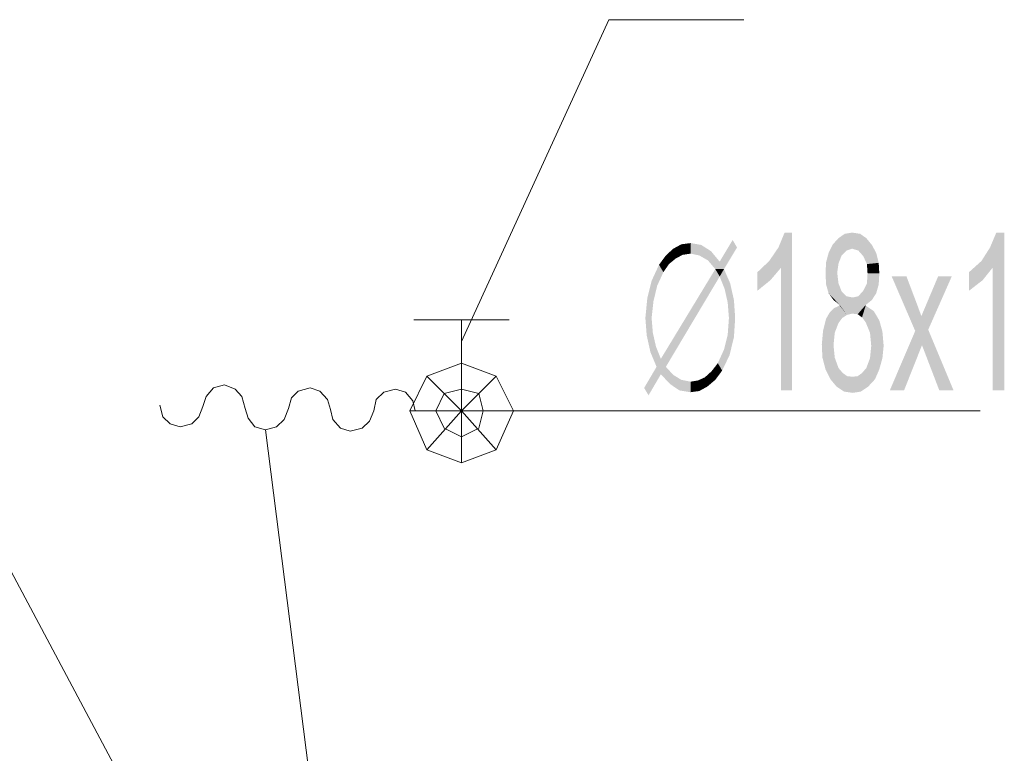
# Model space of a CAD drawing. Header units: millimetres. Extents: x -2626 to 2068, y -6169 to 7214.
# Tile 87 of 144: x -669 to -541, y -4929 to -4834. Entities that reach past the tile are written whole.
import ezdxf

# ---------------------------------------------------------------- set-up
doc = ezdxf.new("R2010")
doc.units = ezdxf.units.MM
doc.layers.get('0').update_dxf_attribs({"color": 252})

msp = doc.modelspace()

# ---------------------------------------------------------------- hatches: boundary and pattern name
h = msp.add_hatch(color=7)
h.dxf.hatch_style = 2
h.paths.add_polyline_path([(-569.02, -4881.77), (-570.47, -4881.77), (-570.47, -4865.86), (-571.83, -4867.46), (-573.52, -4868.83), (-573.52, -4866.42), (-571.99, -4864.97), (-570.79, -4863.21), (-569.99, -4861.28), (-569.02, -4861.28)])
h = msp.add_hatch(color=7)
h.dxf.hatch_style = 2
h.paths.add_polyline_path([(-562.99, -4862), (-562.19, -4861.44), (-561.23, -4861.28)])
h = msp.add_hatch(color=7)
h.dxf.hatch_style = 2
h.paths.add_polyline_path([(-562.99, -4862), (-561.23, -4861.28), (-561.23, -4863.37)])
h = msp.add_hatch(color=7)
h.dxf.hatch_style = 2
h.paths.add_polyline_path([(-561.23, -4861.28), (-560.18, -4861.44), (-559.38, -4862)])
h = msp.add_hatch(color=7)
h.dxf.hatch_style = 2
h.paths.add_polyline_path([(-561.23, -4861.28), (-559.38, -4862), (-560.42, -4863.61)])
h = msp.add_hatch(color=7)
h.dxf.hatch_style = 2
h.paths.add_polyline_path([(-561.23, -4861.28), (-560.42, -4863.61), (-561.23, -4863.37)])
h = msp.add_hatch(color=7)
h.dxf.hatch_style = 2
h.paths.add_polyline_path([(-541.46, -4881.77), (-542.99, -4881.77), (-542.99, -4865.86), (-544.27, -4867.46), (-546.04, -4868.83), (-546.04, -4866.42), (-544.43, -4864.97), (-543.31, -4863.21), (-542.5, -4861.28), (-541.46, -4861.28)])
h = msp.add_hatch(color=7)
h.dxf.hatch_style = 2
h.paths.add_polyline_path([(-578.42, -4865.05), (-576.74, -4862.24), (-576.17, -4863.21)])
h = msp.add_hatch(color=7)
h.dxf.hatch_style = 2
h.paths.add_polyline_path([(-563.72, -4862.8), (-562.99, -4862), (-561.95, -4863.61)])
h = msp.add_hatch(color=7)
h.dxf.hatch_style = 2
h.paths.add_polyline_path([(-562.99, -4862), (-561.23, -4863.37), (-561.95, -4863.61)])
h = msp.add_hatch(color=7)
h.dxf.hatch_style = 2
h.paths.add_polyline_path([(-559.38, -4862), (-559.78, -4864.33), (-560.42, -4863.61)])
h = msp.add_hatch(color=7)
h.dxf.hatch_style = 2
h.paths.add_polyline_path([(-559.38, -4862), (-558.66, -4862.88), (-559.78, -4864.33)])
h = msp.add_hatch(color=7)
h.dxf.hatch_style = 2
h.paths.add_polyline_path([(-585.41, -4864.25), (-584.45, -4863.37), (-584.13, -4864.65)])
h = msp.add_hatch(color=7)
h.dxf.hatch_style = 2
h.paths.add_polyline_path([(-584.45, -4863.37), (-583.4, -4862.8), (-583.24, -4864.17)])
h = msp.add_hatch(color=7)
h.dxf.hatch_style = 2
h.paths.add_polyline_path([(-584.45, -4863.37), (-583.24, -4864.17), (-584.13, -4864.65)])
h = msp.add_hatch(color=7)
h.dxf.hatch_style = 2
h.paths.add_polyline_path([(-583.4, -4862.8), (-582.2, -4862.64), (-582.2, -4864.01)])
h = msp.add_hatch(color=7)
h.dxf.hatch_style = 2
h.paths.add_polyline_path([(-583.4, -4862.8), (-582.2, -4864.01), (-583.24, -4864.17)])
h = msp.add_hatch(color=7)
h.dxf.hatch_style = 2
h.paths.add_polyline_path([(-582.2, -4862.64), (-580.83, -4862.88), (-581.07, -4864.25)])
h = msp.add_hatch(color=7)
h.dxf.hatch_style = 2
h.paths.add_polyline_path([(-582.2, -4862.64), (-581.07, -4864.25), (-582.2, -4864.01)])
h = msp.add_hatch(color=7)
h.dxf.hatch_style = 2
h.paths.add_polyline_path([(-580.83, -4862.88), (-579.95, -4864.89), (-581.07, -4864.25)])
h = msp.add_hatch(color=7)
h.dxf.hatch_style = 2
h.paths.add_polyline_path([(-580.83, -4862.88), (-579.55, -4863.69), (-579.95, -4864.89)])
h = msp.add_hatch(color=7)
h.dxf.hatch_style = 2
h.paths.add_polyline_path([(-579.55, -4863.69), (-578.99, -4866.02), (-579.95, -4864.89)])
h = msp.add_hatch(color=7)
h.dxf.hatch_style = 2
h.paths.add_polyline_path([(-579.55, -4863.69), (-578.42, -4865.05), (-578.99, -4866.02)])
h = msp.add_hatch(color=7)
h.dxf.hatch_style = 2
h.paths.add_polyline_path([(-576.17, -4863.21), (-578.99, -4866.02), (-578.42, -4865.05)])
h = msp.add_hatch(color=7)
h.dxf.hatch_style = 2
h.paths.add_polyline_path([(-578.99, -4866.02), (-576.17, -4863.21), (-577.86, -4866.02)])
h = msp.add_hatch(color=7)
h.dxf.hatch_style = 2
h.paths.add_polyline_path([(-564.6, -4865.13), (-564.28, -4863.93), (-563.72, -4862.8)])
h = msp.add_hatch(color=7)
h.dxf.hatch_style = 2
h.paths.add_polyline_path([(-564.6, -4865.13), (-563.72, -4862.8), (-562.59, -4864.25)])
h = msp.add_hatch(color=7)
h.dxf.hatch_style = 2
h.paths.add_polyline_path([(-563.72, -4862.8), (-561.95, -4863.61), (-562.59, -4864.25)])
h = msp.add_hatch(color=7)
h.dxf.hatch_style = 2
h.paths.add_polyline_path([(-558.66, -4862.88), (-559.3, -4865.37), (-559.78, -4864.33)])
h = msp.add_hatch(color=7)
h.dxf.hatch_style = 2
h.paths.add_polyline_path([(-558.66, -4862.88), (-557.77, -4865.21), (-559.3, -4865.37)])
h = msp.add_hatch(color=7)
h.dxf.hatch_style = 2
h.paths.add_polyline_path([(-558.66, -4862.88), (-558.09, -4863.93), (-557.77, -4865.21)])
h = msp.add_hatch(color=7)
h.dxf.hatch_style = 2
h.paths.add_polyline_path([(-586.3, -4865.46), (-585.41, -4864.25), (-585.01, -4865.37)])
h = msp.add_hatch(color=7)
h.dxf.hatch_style = 2
h.paths.add_polyline_path([(-585.41, -4864.25), (-584.13, -4864.65), (-585.01, -4865.37)])
h = msp.add_hatch(color=7)
h.dxf.hatch_style = 2
h.paths.add_polyline_path([(-564.6, -4865.13), (-562.59, -4864.25), (-562.99, -4865.29)])
h = msp.add_hatch(color=7)
h.dxf.hatch_style = 2
h.paths.add_polyline_path([(-587.26, -4867.54), (-586.3, -4865.46), (-585.73, -4866.42)])
h = msp.add_hatch(color=7)
h.dxf.hatch_style = 2
h.paths.add_polyline_path([(-586.3, -4865.46), (-585.01, -4865.37), (-585.73, -4866.42)])
h = msp.add_hatch(color=7)
h.dxf.hatch_style = 2
h.paths.add_polyline_path([(-586.06, -4877.67), (-578.99, -4866.02), (-578.42, -4866.98)])
h = msp.add_hatch(color=7)
h.dxf.hatch_style = 2
h.paths.add_polyline_path([(-578.99, -4866.02), (-577.86, -4866.02), (-578.42, -4866.98)])
h = msp.add_hatch(color=7)
h.dxf.hatch_style = 2
h.paths.add_polyline_path([(-577.86, -4866.02), (-577.78, -4868.59), (-578.42, -4866.98)])
h = msp.add_hatch(color=7)
h.dxf.hatch_style = 2
h.paths.add_polyline_path([(-577.86, -4866.02), (-577.06, -4867.87), (-577.78, -4868.59)])
h = msp.add_hatch(color=7)
h.dxf.hatch_style = 2
h.paths.add_polyline_path([(-562.83, -4870.68), (-564.68, -4866.58), (-564.6, -4865.13)])
h = msp.add_hatch(color=7)
h.dxf.hatch_style = 2
h.paths.add_polyline_path([(-564.6, -4865.13), (-561.87, -4871.96), (-562.83, -4870.68)])
h = msp.add_hatch(color=7)
h.dxf.hatch_style = 2
h.paths.add_polyline_path([(-561.87, -4871.96), (-564.6, -4865.13), (-562.99, -4867.87)])
h = msp.add_hatch(color=7)
h.dxf.hatch_style = 2
h.paths.add_polyline_path([(-564.6, -4865.13), (-563.16, -4866.5), (-562.99, -4867.87)])
h = msp.add_hatch(color=7)
h.dxf.hatch_style = 2
h.paths.add_polyline_path([(-564.6, -4865.13), (-562.99, -4865.29), (-563.16, -4866.5)])
h = msp.add_hatch(color=7)
h.dxf.hatch_style = 2
h.paths.add_polyline_path([(-557.77, -4865.21), (-559.22, -4866.58), (-559.3, -4865.37)])
h = msp.add_hatch(color=7)
h.dxf.hatch_style = 2
h.paths.add_polyline_path([(-557.77, -4865.21), (-557.69, -4866.58), (-559.22, -4866.58)])
h = msp.add_hatch(color=7)
h.dxf.hatch_style = 2
h.paths.add_polyline_path([(-587.82, -4869.79), (-587.26, -4867.54), (-586.54, -4868.19)])
h = msp.add_hatch(color=7)
h.dxf.hatch_style = 2
h.paths.add_polyline_path([(-587.26, -4867.54), (-585.73, -4866.42), (-586.54, -4868.19)])
h = msp.add_hatch(color=7)
h.dxf.hatch_style = 2
h.paths.add_polyline_path([(-586.06, -4877.67), (-578.42, -4866.98), (-585.41, -4878.71)])
h = msp.add_hatch(color=7)
h.dxf.hatch_style = 2
h.paths.add_polyline_path([(-562.83, -4870.68), (-564.6, -4868.03), (-564.68, -4866.58)])
h = msp.add_hatch(color=7)
h.dxf.hatch_style = 2
h.paths.add_polyline_path([(-557.69, -4866.58), (-557.77, -4868.03), (-559.3, -4867.87)])
h = msp.add_hatch(color=7)
h.dxf.hatch_style = 2
h.paths.add_polyline_path([(-557.69, -4866.58), (-559.3, -4867.87), (-559.22, -4866.58)])
h = msp.add_hatch(color=7)
h.dxf.hatch_style = 2
h.paths.add_polyline_path([(-548.05, -4881.77), (-549.9, -4881.77), (-552.15, -4875.9), (-554.48, -4881.77), (-556.33, -4881.77), (-553.03, -4874.05), (-556.08, -4866.98), (-554.16, -4866.98), (-552.79, -4870.6), (-552.23, -4872.12), (-550.06, -4866.98), (-548.29, -4866.98), (-551.34, -4873.89)])
h = msp.add_hatch(color=7)
h.dxf.hatch_style = 2
h.paths.add_polyline_path([(-587.82, -4869.79), (-586.54, -4868.19), (-587.02, -4870.2)])
h = msp.add_hatch(color=7)
h.dxf.hatch_style = 2
h.paths.add_polyline_path([(-577.06, -4867.87), (-577.38, -4870.36), (-577.78, -4868.59)])
h = msp.add_hatch(color=7)
h.dxf.hatch_style = 2
h.paths.add_polyline_path([(-577.06, -4867.87), (-576.57, -4870.04), (-577.38, -4870.36)])
h = msp.add_hatch(color=7)
h.dxf.hatch_style = 2
h.paths.add_polyline_path([(-562.83, -4870.68), (-564.28, -4869.15), (-564.6, -4868.03)])
h = msp.add_hatch(color=7)
h.dxf.hatch_style = 2
h.paths.add_polyline_path([(-561.87, -4871.96), (-562.99, -4867.87), (-562.59, -4868.91)])
h = msp.add_hatch(color=7)
h.dxf.hatch_style = 2
h.paths.add_polyline_path([(-561.87, -4871.96), (-562.59, -4868.91), (-561.95, -4869.55)])
h = msp.add_hatch(color=7)
h.dxf.hatch_style = 2
h.paths.add_polyline_path([(-558.66, -4870.04), (-560.42, -4869.55), (-559.78, -4868.83)])
h = msp.add_hatch(color=7)
h.dxf.hatch_style = 2
h.paths.add_polyline_path([(-557.77, -4868.03), (-559.78, -4868.83), (-559.3, -4867.87)])
h = msp.add_hatch(color=7)
h.dxf.hatch_style = 2
h.paths.add_polyline_path([(-557.77, -4868.03), (-558.66, -4870.04), (-559.78, -4868.83)])
h = msp.add_hatch(color=7)
h.dxf.hatch_style = 2
h.paths.add_polyline_path([(-557.77, -4868.03), (-558.09, -4869.15), (-558.66, -4870.04)])
h = msp.add_hatch(color=7)
h.dxf.hatch_style = 2
h.paths.add_polyline_path([(-588.07, -4872.37), (-587.82, -4869.79), (-587.02, -4870.2)])
h = msp.add_hatch(color=7)
h.dxf.hatch_style = 2
h.paths.add_polyline_path([(-588.07, -4872.37), (-587.02, -4870.2), (-587.26, -4872.37)])
h = msp.add_hatch(color=7)
h.dxf.hatch_style = 2
h.paths.add_polyline_path([(-576.57, -4870.04), (-577.22, -4872.37), (-577.38, -4870.36)])
h = msp.add_hatch(color=7)
h.dxf.hatch_style = 2
h.paths.add_polyline_path([(-576.57, -4870.04), (-576.41, -4872.37), (-577.22, -4872.37)])
h = msp.add_hatch(color=7)
h.dxf.hatch_style = 2
h.paths.add_polyline_path([(-562.83, -4870.68), (-563.64, -4870.04), (-564.28, -4869.15)])
h = msp.add_hatch(color=7)
h.dxf.hatch_style = 2
h.paths.add_polyline_path([(-561.95, -4869.55), (-561.15, -4869.71), (-561.23, -4871.8)])
h = msp.add_hatch(color=7)
h.dxf.hatch_style = 2
h.paths.add_polyline_path([(-561.95, -4869.55), (-561.23, -4871.8), (-561.87, -4871.96)])
h = msp.add_hatch(color=7)
h.dxf.hatch_style = 2
h.paths.add_polyline_path([(-559.46, -4870.68), (-561.23, -4871.8), (-561.15, -4869.71)])
h = msp.add_hatch(color=7)
h.dxf.hatch_style = 2
h.paths.add_polyline_path([(-559.46, -4870.68), (-561.15, -4869.71), (-560.42, -4869.55)])
h = msp.add_hatch(color=7)
h.dxf.hatch_style = 2
h.paths.add_polyline_path([(-558.66, -4870.04), (-559.46, -4870.68), (-560.42, -4869.55)])
h = msp.add_hatch(color=7)
h.dxf.hatch_style = 2
h.paths.add_polyline_path([(-565, -4874.05), (-564.12, -4871.64), (-563.56, -4871.08)])
h = msp.add_hatch(color=7)
h.dxf.hatch_style = 2
h.paths.add_polyline_path([(-565, -4874.05), (-563.56, -4871.08), (-562.99, -4873.01)])
h = msp.add_hatch(color=7)
h.dxf.hatch_style = 2
h.paths.add_polyline_path([(-563.56, -4871.08), (-562.83, -4870.76), (-562.51, -4872.37)])
h = msp.add_hatch(color=7)
h.dxf.hatch_style = 2
h.paths.add_polyline_path([(-563.56, -4871.08), (-562.51, -4872.37), (-562.99, -4873.01)])
h = msp.add_hatch(color=7)
h.dxf.hatch_style = 2
h.paths.add_polyline_path([(-561.87, -4871.96), (-562.83, -4870.76), (-562.83, -4870.68)])
h = msp.add_hatch(color=7)
h.dxf.hatch_style = 2
h.paths.add_polyline_path([(-561.87, -4871.96), (-562.51, -4872.37), (-562.83, -4870.76)])
h = msp.add_hatch(color=7)
h.dxf.hatch_style = 2
h.paths.add_polyline_path([(-559.46, -4870.68), (-560.5, -4871.88), (-561.23, -4871.8)])
h = msp.add_hatch(color=7)
h.dxf.hatch_style = 2
h.paths.add_polyline_path([(-560.5, -4871.88), (-559.46, -4870.68), (-559.46, -4870.76)])
h = msp.add_hatch(color=7)
h.dxf.hatch_style = 2
h.paths.add_polyline_path([(-559.94, -4872.29), (-560.5, -4871.88), (-559.46, -4870.76)])
h = msp.add_hatch(color=7)
h.dxf.hatch_style = 2
h.paths.add_polyline_path([(-559.46, -4870.76), (-559.46, -4872.93), (-559.94, -4872.29)])
h = msp.add_hatch(color=7)
h.dxf.hatch_style = 2
h.paths.add_polyline_path([(-559.46, -4870.76), (-558.41, -4871.48), (-557.69, -4872.69)])
h = msp.add_hatch(color=7)
h.dxf.hatch_style = 2
h.paths.add_polyline_path([(-559.46, -4870.76), (-557.69, -4872.69), (-557.29, -4874.13)])
h = msp.add_hatch(color=7)
h.dxf.hatch_style = 2
h.paths.add_polyline_path([(-559.46, -4870.76), (-557.29, -4874.13), (-558.9, -4874.29)])
h = msp.add_hatch(color=7)
h.dxf.hatch_style = 2
h.paths.add_polyline_path([(-559.46, -4870.76), (-558.9, -4874.29), (-559.46, -4872.93)])
h = msp.add_hatch(color=7)
h.dxf.hatch_style = 2
h.paths.add_polyline_path([(-587.9, -4874.62), (-588.07, -4872.37), (-587.26, -4872.37)])
h = msp.add_hatch(color=7)
h.dxf.hatch_style = 2
h.paths.add_polyline_path([(-587.9, -4874.62), (-587.26, -4872.37), (-587.1, -4874.29)])
h = msp.add_hatch(color=7)
h.dxf.hatch_style = 2
h.paths.add_polyline_path([(-577.38, -4874.54), (-577.22, -4872.37), (-576.41, -4872.37)])
h = msp.add_hatch(color=7)
h.dxf.hatch_style = 2
h.paths.add_polyline_path([(-577.38, -4874.54), (-576.41, -4872.37), (-576.57, -4874.86)])
h = msp.add_hatch(color=7)
h.dxf.hatch_style = 2
h.paths.add_polyline_path([(-565, -4874.05), (-564.6, -4872.45), (-564.12, -4871.64)])
h = msp.add_hatch(color=7)
h.dxf.hatch_style = 2
h.paths.add_polyline_path([(-565.16, -4875.82), (-565, -4874.05), (-563.48, -4874.29)])
h = msp.add_hatch(color=7)
h.dxf.hatch_style = 2
h.paths.add_polyline_path([(-565, -4874.05), (-562.99, -4873.01), (-563.48, -4874.29)])
h = msp.add_hatch(color=7)
h.dxf.hatch_style = 2
h.paths.add_polyline_path([(-587.42, -4876.78), (-587.9, -4874.62), (-587.1, -4874.29)])
h = msp.add_hatch(color=7)
h.dxf.hatch_style = 2
h.paths.add_polyline_path([(-587.42, -4876.78), (-587.1, -4874.29), (-586.7, -4876.06)])
h = msp.add_hatch(color=7)
h.dxf.hatch_style = 2
h.paths.add_polyline_path([(-576.57, -4874.86), (-577.86, -4876.46), (-577.38, -4874.54)])
h = msp.add_hatch(color=7)
h.dxf.hatch_style = 2
h.paths.add_polyline_path([(-576.57, -4874.86), (-577.14, -4877.19), (-577.86, -4876.46)])
h = msp.add_hatch(color=7)
h.dxf.hatch_style = 2
h.paths.add_polyline_path([(-565.16, -4875.82), (-563.48, -4874.29), (-563.64, -4875.9)])
h = msp.add_hatch(color=7)
h.dxf.hatch_style = 2
h.paths.add_polyline_path([(-557.29, -4874.13), (-558.74, -4875.98), (-558.9, -4874.29)])
h = msp.add_hatch(color=7)
h.dxf.hatch_style = 2
h.paths.add_polyline_path([(-557.29, -4874.13), (-557.13, -4875.98), (-558.74, -4875.98)])
h = msp.add_hatch(color=7)
h.dxf.hatch_style = 2
h.paths.add_polyline_path([(-586.7, -4876.06), (-586.62, -4878.71), (-587.42, -4876.78)])
h = msp.add_hatch(color=7)
h.dxf.hatch_style = 2
h.paths.add_polyline_path([(-586.7, -4876.06), (-586.06, -4877.67), (-586.06, -4879.68)])
h = msp.add_hatch(color=7)
h.dxf.hatch_style = 2
h.paths.add_polyline_path([(-586.7, -4876.06), (-586.06, -4879.68), (-586.62, -4878.71)])
h = msp.add_hatch(color=7)
h.dxf.hatch_style = 2
h.paths.add_polyline_path([(-577.14, -4877.19), (-578.66, -4878.23), (-577.86, -4876.46)])
h = msp.add_hatch(color=7)
h.dxf.hatch_style = 2
h.paths.add_polyline_path([(-565.08, -4877.51), (-565.16, -4875.82), (-563.64, -4875.9)])
h = msp.add_hatch(color=7)
h.dxf.hatch_style = 2
h.paths.add_polyline_path([(-565.08, -4877.51), (-563.64, -4875.9), (-563.48, -4877.51)])
h = msp.add_hatch(color=7)
h.dxf.hatch_style = 2
h.paths.add_polyline_path([(-557.13, -4875.98), (-557.29, -4877.59), (-558.9, -4877.59)])
h = msp.add_hatch(color=7)
h.dxf.hatch_style = 2
h.paths.add_polyline_path([(-557.13, -4875.98), (-558.9, -4877.59), (-558.74, -4875.98)])
h = msp.add_hatch(color=7)
h.dxf.hatch_style = 2
h.paths.add_polyline_path([(-586.06, -4879.68), (-586.06, -4877.67), (-585.41, -4878.71)])
h = msp.add_hatch(color=7)
h.dxf.hatch_style = 2
h.paths.add_polyline_path([(-577.14, -4877.19), (-578.1, -4879.2), (-578.66, -4878.23)])
h = msp.add_hatch(color=7)
h.dxf.hatch_style = 2
h.paths.add_polyline_path([(-563.24, -4881.28), (-564.68, -4879.03), (-565.08, -4877.51)])
h = msp.add_hatch(color=7)
h.dxf.hatch_style = 2
h.paths.add_polyline_path([(-563.24, -4881.28), (-565.08, -4877.51), (-563.48, -4877.51)])
h = msp.add_hatch(color=7)
h.dxf.hatch_style = 2
h.paths.add_polyline_path([(-563.24, -4881.28), (-563.48, -4877.51), (-562.99, -4878.87)])
h = msp.add_hatch(color=7)
h.dxf.hatch_style = 2
h.paths.add_polyline_path([(-557.29, -4877.59), (-559.14, -4881.28), (-559.38, -4878.87)])
h = msp.add_hatch(color=7)
h.dxf.hatch_style = 2
h.paths.add_polyline_path([(-557.29, -4877.59), (-559.38, -4878.87), (-558.9, -4877.59)])
h = msp.add_hatch(color=7)
h.dxf.hatch_style = 2
h.paths.add_polyline_path([(-557.29, -4877.59), (-558.25, -4880.32), (-559.14, -4881.28)])
h = msp.add_hatch(color=7)
h.dxf.hatch_style = 2
h.paths.add_polyline_path([(-557.29, -4877.59), (-557.69, -4879.03), (-558.25, -4880.32)])
h = msp.add_hatch(color=7)
h.dxf.hatch_style = 2
h.paths.add_polyline_path([(-586.06, -4879.68), (-588.23, -4881.45), (-586.62, -4878.71)])
h = msp.add_hatch(color=7)
h.dxf.hatch_style = 2
h.paths.add_polyline_path([(-584.85, -4880.96), (-586.06, -4879.68), (-585.41, -4878.71)])
h = msp.add_hatch(color=7)
h.dxf.hatch_style = 2
h.paths.add_polyline_path([(-584.85, -4880.96), (-585.41, -4878.71), (-584.45, -4879.76)])
h = msp.add_hatch(color=7)
h.dxf.hatch_style = 2
h.paths.add_polyline_path([(-578.1, -4879.2), (-579.47, -4879.28), (-578.66, -4878.23)])
h = msp.add_hatch(color=7)
h.dxf.hatch_style = 2
h.paths.add_polyline_path([(-578.1, -4879.2), (-578.99, -4880.4), (-579.47, -4879.28)])
h = msp.add_hatch(color=7)
h.dxf.hatch_style = 2
h.paths.add_polyline_path([(-563.24, -4881.28), (-564.04, -4880.32), (-564.68, -4879.03)])
h = msp.add_hatch(color=7)
h.dxf.hatch_style = 2
h.paths.add_polyline_path([(-563.24, -4881.28), (-562.99, -4878.87), (-562.43, -4879.52)])
h = msp.add_hatch(color=7)
h.dxf.hatch_style = 2
h.paths.add_polyline_path([(-559.14, -4881.28), (-559.94, -4879.52), (-559.38, -4878.87)])
h = msp.add_hatch(color=7)
h.dxf.hatch_style = 2
h.paths.add_polyline_path([(-586.06, -4879.68), (-587.66, -4882.41), (-588.23, -4881.45)])
h = msp.add_hatch(color=7)
h.dxf.hatch_style = 2
h.paths.add_polyline_path([(-583.65, -4881.77), (-584.85, -4880.96), (-584.45, -4879.76)])
h = msp.add_hatch(color=7)
h.dxf.hatch_style = 2
h.paths.add_polyline_path([(-583.65, -4881.77), (-584.45, -4879.76), (-583.4, -4880.4)])
h = msp.add_hatch(color=7)
h.dxf.hatch_style = 2
h.paths.add_polyline_path([(-582.2, -4882.01), (-583.65, -4881.77), (-583.4, -4880.4)])
h = msp.add_hatch(color=7)
h.dxf.hatch_style = 2
h.paths.add_polyline_path([(-582.2, -4882.01), (-583.4, -4880.4), (-582.2, -4880.64)])
h = msp.add_hatch(color=7)
h.dxf.hatch_style = 2
h.paths.add_polyline_path([(-580.03, -4881.28), (-581.24, -4880.48), (-580.35, -4880.08)])
h = msp.add_hatch(color=7)
h.dxf.hatch_style = 2
h.paths.add_polyline_path([(-578.99, -4880.4), (-580.35, -4880.08), (-579.47, -4879.28)])
h = msp.add_hatch(color=7)
h.dxf.hatch_style = 2
h.paths.add_polyline_path([(-578.99, -4880.4), (-580.03, -4881.28), (-580.35, -4880.08)])
h = msp.add_hatch(color=7)
h.dxf.hatch_style = 2
h.paths.add_polyline_path([(-563.24, -4881.28), (-562.43, -4879.52), (-561.87, -4879.92)])
h = msp.add_hatch(color=7)
h.dxf.hatch_style = 2
h.paths.add_polyline_path([(-561.87, -4879.92), (-562.27, -4881.93), (-563.24, -4881.28)])
h = msp.add_hatch(color=7)
h.dxf.hatch_style = 2
h.paths.add_polyline_path([(-561.87, -4879.92), (-561.15, -4882.09), (-562.27, -4881.93)])
h = msp.add_hatch(color=7)
h.dxf.hatch_style = 2
h.paths.add_polyline_path([(-561.87, -4879.92), (-561.15, -4880), (-561.15, -4882.09)])
h = msp.add_hatch(color=7)
h.dxf.hatch_style = 2
h.paths.add_polyline_path([(-559.14, -4881.28), (-561.15, -4880), (-560.5, -4879.92)])
h = msp.add_hatch(color=7)
h.dxf.hatch_style = 2
h.paths.add_polyline_path([(-559.14, -4881.28), (-561.15, -4882.09), (-561.15, -4880)])
h = msp.add_hatch(color=7)
h.dxf.hatch_style = 2
h.paths.add_polyline_path([(-559.14, -4881.28), (-560.5, -4879.92), (-559.94, -4879.52)])
h = msp.add_hatch(color=7)
h.dxf.hatch_style = 2
h.paths.add_polyline_path([(-581.07, -4881.85), (-582.2, -4880.64), (-581.24, -4880.48)])
h = msp.add_hatch(color=7)
h.dxf.hatch_style = 2
h.paths.add_polyline_path([(-581.07, -4881.85), (-582.2, -4882.01), (-582.2, -4880.64)])
h = msp.add_hatch(color=7)
h.dxf.hatch_style = 2
h.paths.add_polyline_path([(-580.03, -4881.28), (-581.07, -4881.85), (-581.24, -4880.48)])
h = msp.add_hatch(color=7)
h.dxf.hatch_style = 2
h.paths.add_polyline_path([(-559.14, -4881.28), (-560.1, -4881.93), (-561.15, -4882.09)])

# ---------------------------------------------------------------- linework, layer by layer
at = {"color": 7, "lineweight": 0}
for points in [[(-592.81, -4833.64), (-611.93, -4875.42)], [(-592.81, -4833.64), (-575.29, -4833.64)], [(-611.93, -4872.61), (-618.12, -4872.61)], [(-611.93, -4881.61), (-611.93, -4872.61)], [(-605.74, -4872.61), (-611.93, -4872.61)], [(-605.18, -4884.42), (-607.43, -4879.92), (-611.93, -4884.42)], [(-611.93, -4884.42), (-618.68, -4884.42)], [(-623.98, -4992.57), (-680.55, -4886.35)], [(-623.98, -4992.57), (-637.4, -4886.91)]]:
    msp.add_lwpolyline(points, dxfattribs=at)
for points in [[(-611.93, -4878.23), (-616.43, -4879.92), (-611.93, -4884.42)], [(-607.43, -4879.92), (-611.93, -4878.23), (-611.93, -4884.42)], [(-611.93, -4884.42), (-616.43, -4879.92), (-618.68, -4884.42), (-616.43, -4889.48)], [(-609.12, -4884.42), (-609.68, -4882.17), (-611.93, -4881.61), (-614.18, -4882.17), (-615.3, -4884.42), (-614.18, -4886.67), (-611.93, -4887.79), (-609.68, -4886.67)], [(-616.43, -4889.48), (-611.93, -4891.17), (-611.93, -4884.42)], [(-611.93, -4891.17), (-607.43, -4889.48), (-611.93, -4884.42)], [(-607.43, -4889.48), (-605.18, -4884.42), (-611.93, -4884.42)]]:
    msp.add_lwpolyline(points, close=True, dxfattribs=at)
at = {"color": 3, "lineweight": 0, "true_color": 0x00ff00}
for points in [[(-645.52, -4883.86), (-645.12, -4882.57), (-644.15, -4881.45), (-642.71, -4881.04), (-641.34, -4881.61), (-640.46, -4882.57), (-640.05, -4884.1)], [(-634.43, -4884.1), (-634.03, -4882.73), (-633.14, -4881.85), (-631.62, -4881.45), (-630.33, -4881.85), (-629.37, -4882.97), (-628.96, -4884.26)], [(-623.34, -4884.42), (-623.02, -4882.97), (-622.05, -4882.01), (-620.53, -4881.61), (-619.24, -4882.01), (-618.28, -4883.13), (-617.96, -4884.42)], [(-645.52, -4883.86), (-646.08, -4885.22), (-646.96, -4886.11), (-648.49, -4886.51), (-649.78, -4886.11), (-650.74, -4885.22), (-651.14, -4883.7)], [(-634.43, -4884.1), (-634.99, -4885.54), (-635.96, -4886.51), (-637.4, -4886.91), (-638.77, -4886.51), (-639.65, -4885.38), (-640.05, -4884.1)], [(-623.34, -4884.42), (-623.9, -4885.78), (-624.87, -4886.67), (-626.39, -4887.07), (-627.68, -4886.67), (-628.64, -4885.54), (-628.96, -4884.26)], [(-617.96, -4884.42), (-614.18, -4884.42)], [(-609.68, -4884.42), (-544.59, -4884.42)]]:
    msp.add_lwpolyline(points, dxfattribs=at)

doc.saveas('drawing.dxf')
